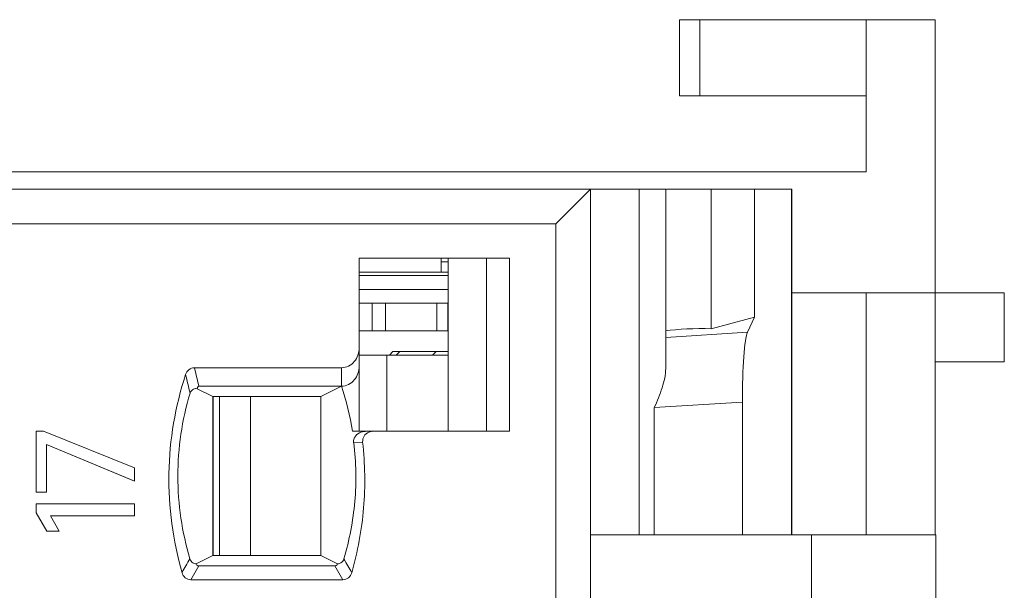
# Model space of a CAD drawing. Header units: inches. Extents: x 830 to 2908, y -1046 to 167.
# Tile 29 of 33: x 2692.58 to 2706.83, y -806.83 to -798.58. Entities that reach past the tile are written whole.
import ezdxf

# ---------------------------------------------------------------- set-up
doc = ezdxf.new("R2010")
doc.units = ezdxf.units.IN
doc.header["$LTSCALE"] = 23.1
doc.header["$MEASUREMENT"] = 0
doc.layers.get('0').update_dxf_attribs({"lineweight": 18})
for name, color, linetype, lineweight in [('1_16', 7, 'Continuous', 18), ('1_27', 7, 'Continuous', 18), ('1_51', 7, 'Continuous', 18), ('1_6', 7, 'Continuous', 18)]:
    doc.layers.add(name, color=color, linetype=linetype, lineweight=lineweight)

msp = doc.modelspace()

# ---------------------------------------------------------------- linework, layer by layer
at = {"color": 0, "linetype": 'Continuous', "lineweight": 0}
for p, q in [((2702.13, -798.579), (2705.83, -798.579)), ((2702.13, -799.679), (2702.13, -798.579)), ((2702.423, -799.679), (2702.423, -798.579)), ((2704.83, -798.579), (2704.83, -800.779)), ((2705.83, -798.579), (2705.83, -806.029)), ((2704.83, -799.679), (2702.13, -799.679)), ((2605.83, -800.779), (2704.83, -800.779)), ((2703.755, -802.529), (2706.83, -802.529)), ((2704.83, -802.529), (2704.83, -806.029)), ((2706.83, -802.529), (2706.83, -803.529)), ((2705.83, -803.529), (2706.83, -803.529)), ((2692.815, -804.529), (2692.922, -804.529)), ((2692.815, -805.414), (2692.815, -804.529)), ((2694.237, -805.061), (2692.922, -804.529)), ((2692.965, -804.725), (2694.237, -805.251)), ((2692.965, -804.725), (2692.965, -805.414)), ((2694.17, -805.224), (2692.965, -804.725)), ((2694.237, -805.061), (2694.237, -805.251)), ((2694.237, -805.251), (2694.17, -805.224)), ((2692.965, -805.414), (2692.815, -805.414)), ((2692.815, -805.579), (2694.237, -805.579)), ((2692.815, -805.711), (2692.815, -805.579)), ((2692.815, -805.711), (2692.968, -805.975)), ((2694.237, -805.579), (2694.237, -805.754)), ((2694.237, -805.754), (2693.023, -805.754)), ((2693.149, -805.975), (2693.023, -805.754)), ((2693.023, -805.754), (2693.104, -805.897)), ((2693.149, -805.975), (2692.968, -805.975))]:
    msp.add_line(p, q, dxfattribs=at)
at = {"layer": '1_16', "color": 0, "linetype": 'Continuous', "lineweight": 0}
for p, q in [((2698.78, -803.429), (2697.491, -803.429)), ((2697.89, -804.529), (2697.89, -803.429)), ((2695.471, -806.329), (2695.471, -804.029)), ((2695.917, -804.029), (2695.917, -806.329))]:
    msp.add_line(p, q, dxfattribs=at)
at = {"layer": '1_27', "color": 0, "linetype": 'Continuous', "lineweight": 0}
for p, q in [((2698.68, -802.229), (2698.68, -802.029)), ((2698.78, -802.079), (2698.68, -802.079)), ((2698.78, -802.229), (2697.491, -802.229))]:
    msp.add_line(p, q, dxfattribs=at)
at = {"layer": '1_51', "color": 0, "linetype": 'Continuous', "lineweight": 0}
for p, q in [((2697.491, -802.679), (2698.78, -802.679)), ((2697.679, -803.079), (2697.679, -802.679)), ((2697.871, -802.679), (2697.871, -803.079)), ((2698.616, -803.079), (2698.616, -802.679)), ((2698.773, -802.679), (2698.773, -803.079)), ((2697.491, -803.079), (2698.78, -803.079)), ((2695.38, -804.029), (2695.38, -806.329))]:
    msp.add_line(p, q, dxfattribs=at)
at = {"layer": '1_6', "color": 0, "linetype": 'Continuous', "lineweight": 0}
for p, q in [((2632.31, -801.029), (2701.929, -801.029)), ((2700.338, -801.529), (2700.838, -801.029)), ((2700.838, -801.029), (2700.838, -813.529)), ((2701.543, -806.029), (2701.543, -801.029)), ((2701.929, -803.623), (2701.929, -801.029)), ((2703.755, -801.029), (2701.942, -801.029)), ((2702.588, -801.029), (2702.588, -803.05)), ((2703.213, -801.029), (2703.213, -802.879)), ((2703.752, -806.029), (2703.752, -801.029)), ((2703.755, -806.029), (2703.755, -801.029)), ((2700.338, -801.529), (2632.652, -801.529)), ((2700.338, -813.029), (2700.338, -801.529)), ((2697.491, -802.029), (2699.67, -802.029)), ((2697.491, -804.529), (2697.491, -802.029)), ((2698.78, -802.029), (2698.78, -804.529)), ((2699.333, -802.029), (2699.333, -804.529)), ((2699.67, -802.029), (2699.67, -804.529)), ((2697.491, -802.279), (2698.78, -802.279)), ((2698.78, -802.479), (2697.491, -802.479)), ((2703.213, -802.879), (2702.588, -803.05)), ((2703.213, -802.879), (2703.113, -803.099)), ((2703.113, -803.099), (2701.929, -803.173)), ((2697.93, -803.429), (2697.98, -803.379)), ((2698.78, -803.379), (2697.98, -803.379)), ((2698.078, -803.379), (2698.029, -803.429)), ((2698.555, -803.429), (2698.604, -803.379)), ((2695.107, -803.613), (2697.236, -803.613)), ((2695.172, -803.879), (2695.107, -803.613)), ((2697.236, -803.879), (2697.236, -803.613)), ((2695.373, -804.029), (2695.148, -803.916)), ((2695.172, -803.879), (2697.236, -803.879)), ((2697.236, -803.879), (2696.938, -804.029)), ((2695.373, -804.029), (2696.938, -804.029)), ((2695.373, -806.329), (2695.373, -804.029)), ((2696.938, -806.329), (2696.938, -804.029)), ((2701.763, -804.19), (2703.039, -804.109)), ((2703.039, -804.109), (2703.039, -806.029)), ((2701.763, -804.19), (2701.763, -806.029)), ((2697.393, -804.529), (2697.689, -804.529)), ((2697.631, -804.546), (2697.684, -804.531)), ((2697.684, -804.533), (2697.702, -804.531)), ((2699.67, -804.529), (2697.694, -804.529)), ((2697.54, -804.687), (2697.411, -804.699)), ((2705.838, -806.029), (2700.838, -806.029)), ((2704.038, -808.529), (2704.038, -806.029)), ((2705.838, -808.529), (2705.838, -806.029)), ((2695.133, -806.45), (2695.373, -806.329)), ((2696.938, -806.329), (2695.373, -806.329)), ((2696.938, -806.329), (2697.179, -806.45)), ((2695.053, -806.679), (2695.17, -806.479)), ((2697.141, -806.479), (2695.17, -806.479)), ((2697.141, -806.479), (2697.257, -806.679)), ((2697.257, -806.679), (2695.053, -806.679))]:
    msp.add_line(p, q, dxfattribs=at)
for centre, radius, start, end in [((2792.583, -780.652), 100.291, 193.29321, 193.45176), ((2693.318, -805.174), 4.126, 8.9967, 18.2943), ((2697.58, -804.732), 0.196, 89.9316, 101.2851), ((2706.011, -812.784), 12.704, 149.713, 150.7483), ((2688.387, -811.56), 10.284, 28.9803, 30.2625)]:
    msp.add_arc(centre, radius, start, end, dxfattribs=at)
for centre, major_axis, ratio, start_param, end_param in [((2702.425, -803.181), (0.762, 0), 0.176327, 1.354899, 2.287855), ((2703.127, -804.083), (0.002, 1.002), 0.087873, 0.191174, 1.597716)]:
    msp.add_ellipse(centre, major_axis=major_axis, ratio=ratio, start_param=start_param, end_param=end_param, dxfattribs=at)
for points, knots in [([(2697.491, -803.326), (2697.491, -803.395), (2697.454, -803.505), (2697.342, -803.595), (2697.271, -803.613), (2697.236, -803.613)], [0, 0, 0, 0, 0.496876, 0.748597, 1, 1, 1, 1]), ([(2694.979, -803.712), (2694.829, -804.171), (2694.664, -805.139), (2694.794, -806.113), (2694.928, -806.577)], [0, 0, 0, 0, 0.5, 1, 1, 1, 1]), ([(2695.107, -803.613), (2695.079, -803.612), (2695.02, -803.634), (2694.988, -803.685), (2694.979, -803.712)], [0, 0, 0, 0, 0.498571, 1, 1, 1, 1]), ([(2697.236, -803.879), (2697.271, -803.879), (2697.342, -803.862), (2697.454, -803.772), (2697.491, -803.662), (2697.491, -803.592)], [0, 0, 0, 0, 0.251497, 0.503184, 1, 1, 1, 1]), ([(2701.929, -803.623), (2701.929, -803.717), (2701.881, -803.913), (2701.806, -804.096), (2701.763, -804.19)], [0, 0, 0, 0, 0.476354, 1, 1, 1, 1]), ([(2695.042, -806.377), (2694.926, -805.991), (2694.807, -805.18), (2694.927, -804.369), (2695.043, -803.982)], [0, 0, 0, 0, 0.499974, 1, 1, 1, 1]), ([(2695.043, -803.982), (2695.051, -803.957), (2695.082, -803.914), (2695.13, -803.913), (2695.148, -803.916)], [0, 0, 0, 0, 0.591555, 1, 1, 1, 1]), ([(2695.172, -803.879), (2695.163, -803.88), (2695.151, -803.895), (2695.15, -803.91), (2695.148, -803.916)], [0, 0, 0, 0, 0.572011, 1, 1, 1, 1]), ([(2697.411, -804.699), (2697.408, -804.677), (2697.414, -804.633), (2697.459, -804.571), (2697.509, -804.546), (2697.542, -804.54)], [0, 0, 0, 0, 0.30085, 0.557051, 1, 1, 1, 1]), ([(2697.542, -804.687), (2697.541, -804.658), (2697.552, -804.595), (2697.604, -804.558), (2697.631, -804.546)], [0, 0, 0, 0, 0.498785, 1, 1, 1, 1]), ([(2697.414, -804.699), (2697.43, -804.839), (2697.451, -805.122), (2697.431, -805.687), (2697.35, -806.107), (2697.27, -806.377)], [0, 0, 0, 0, 0.250131, 0.50023, 1, 1, 1, 1]), ([(2697.383, -806.577), (2697.471, -806.272), (2697.588, -805.643), (2697.577, -805.003), (2697.542, -804.687)], [0, 0, 0, 0, 0.500023, 1, 1, 1, 1]), ([(2695.133, -806.45), (2695.116, -806.449), (2695.074, -806.438), (2695.048, -806.4), (2695.042, -806.377)], [0, 0, 0, 0, 0.417744, 1, 1, 1, 1]), ([(2697.27, -806.377), (2697.263, -806.4), (2697.237, -806.438), (2697.195, -806.449), (2697.179, -806.45)], [0, 0, 0, 0, 0.583939, 1, 1, 1, 1]), ([(2695.17, -806.479), (2695.16, -806.479), (2695.143, -806.471), (2695.135, -806.455), (2695.133, -806.45)], [0, 0, 0, 0, 0.625346, 1, 1, 1, 1]), ([(2697.141, -806.479), (2697.148, -806.479), (2697.165, -806.474), (2697.175, -806.459), (2697.179, -806.45)], [0, 0, 0, 0, 0.401074, 1, 1, 1, 1]), ([(2694.928, -806.577), (2694.936, -806.604), (2694.967, -806.656), (2695.025, -806.679), (2695.053, -806.679)], [0, 0, 0, 0, 0.500965, 1, 1, 1, 1]), ([(2697.257, -806.679), (2697.286, -806.679), (2697.344, -806.657), (2697.375, -806.605), (2697.383, -806.577)], [0, 0, 0, 0, 0.499191, 1, 1, 1, 1])]:
    msp.add_open_spline(points, degree=3, knots=knots, dxfattribs=at)

doc.saveas('drawing.dxf')
